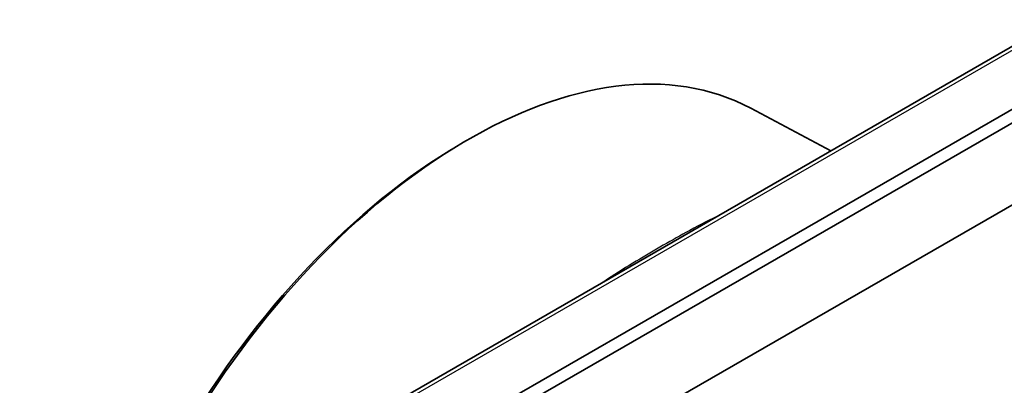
# Model space of a CAD drawing. Header units: millimetres. Extents: x 0 to 210, y 0 to 149.
# Tile 19 of 24: x 135.52 to 147.51, y 128.97 to 133.41. Entities that reach past the tile are written whole.
import ezdxf

# ---------------------------------------------------------------- set-up
doc = ezdxf.new("R2010")
doc.units = ezdxf.units.MM
doc.header["$LTSCALE"] = 0.5
doc.layers.add('Sichtbar (ISO)', color=7, linetype='Continuous', lineweight=35)
doc.layers.add('Sichtbar schmal (ISO)', color=7, linetype='Continuous', lineweight=25)

msp = doc.modelspace()

# ---------------------------------------------------------------- linework, layer by layer
at = {"layer": 'Sichtbar (ISO)'}
for p, q in [((148.167, 133.414), (138.654, 127.936)), ((148.895, 133.069), (139.349, 127.572)), ((139.492, 127.489), (148.967, 132.945)), ((144.419, 132.337), (145.393, 131.817)), ((141.224, 127.489), (149.002, 131.968)), ((140.753, 131.822), (140.822, 131.864))]:
    msp.add_line(p, q, dxfattribs=at)
for centre, major_axis, start_param, end_param in [((140.975, 126.205), (-3.51, -6.095), 3.160146, 6.264632), ((140.904, 126.246), (-3.459, -6.006), 3.955925, 5.468853)]:
    msp.add_ellipse(centre, major_axis=major_axis, ratio=0.578093, start_param=start_param, end_param=end_param, dxfattribs=at)
at = {"layer": 'Sichtbar schmal (ISO)'}
msp.add_line((138.726, 127.93), (148.239, 133.408), dxfattribs=at)
msp.add_open_spline([(144.006, 131.018), (143.881, 130.96), (143.756, 130.895), (143.423, 130.711), (143.206, 130.587), (142.866, 130.38), (142.748, 130.305), (142.631, 130.226)], degree=3, knots=[-0.4864879, -0.4864879, -0.4864879, -0.4864879, -0.3721874, -0.3721874, -0.1875363, -0.1875363, -0.0905226, -0.0905226, -0.0905226, -0.0905226], dxfattribs=at)

doc.saveas('drawing.dxf')
